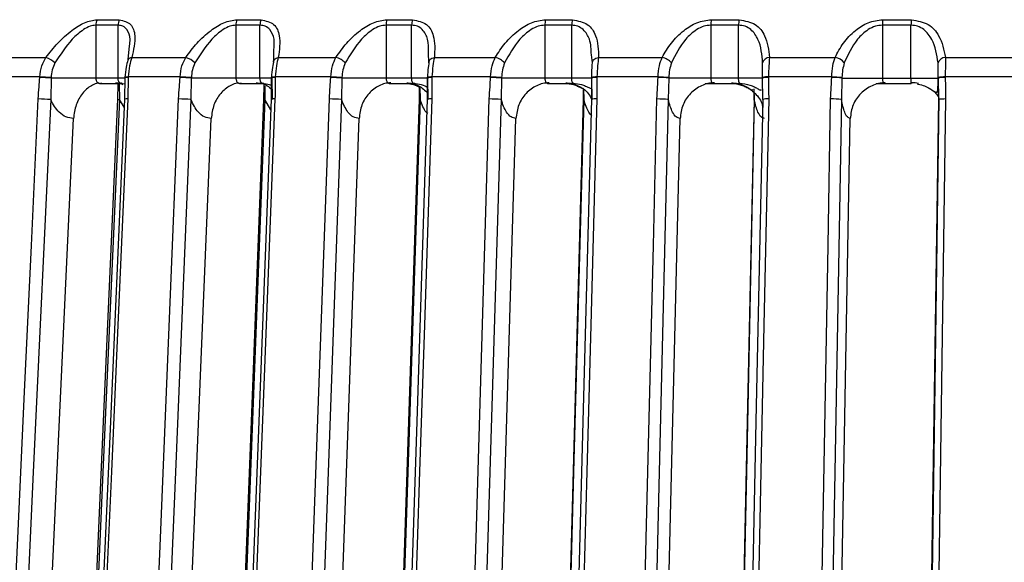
# Model space of a CAD drawing. Header units: millimetres. Extents: x -210 to 108, y -697 to -158.
# Tile 15 of 24: x -104 to -48, y -410 to -379. Entities that reach past the tile are written whole.
import ezdxf

# ---------------------------------------------------------------- set-up
doc = ezdxf.new("R2010")
doc.units = ezdxf.units.MM

msp = doc.modelspace()

# ---------------------------------------------------------------- linework, layer by layer
at = {"color": 7, "linetype": 'Continuous', "lineweight": 25}
for p, q in [((-99.67, -378.71), (-98.403, -378.71)), ((-91.709, -378.71), (-90.343, -378.71)), ((-83.182, -378.71), (-81.73, -378.71)), ((-74.166, -378.71), (-72.642, -378.71)), ((-64.743, -378.71), (-63.16, -378.71)), ((-54.999, -378.71), (-53.371, -378.71)), ((-99.743, -379.023), (-99.743, -382.034)), ((-98.474, -379.023), (-99.743, -379.023)), ((-98.474, -382.034), (-98.474, -379.023)), ((-91.773, -379.023), (-91.773, -382.034)), ((-90.406, -379.023), (-91.773, -379.023)), ((-90.406, -382.034), (-90.406, -379.023)), ((-83.237, -379.023), (-83.237, -382.034)), ((-81.784, -379.023), (-83.237, -379.023)), ((-81.784, -382.034), (-81.784, -379.023)), ((-74.212, -379.023), (-74.212, -382.034)), ((-72.686, -379.023), (-74.212, -379.023)), ((-72.686, -382.034), (-72.686, -379.023)), ((-64.78, -379.023), (-64.78, -382.034)), ((-63.195, -379.023), (-64.78, -379.023)), ((-63.195, -382.034), (-63.195, -379.023)), ((-55.025, -379.023), (-55.025, -382.034)), ((-53.396, -379.023), (-55.025, -379.023)), ((-53.396, -382.034), (-53.396, -379.023)), ((-97.89, -380.984), (-97.82, -380.198)), ((-89.627, -381.172), (-89.615, -380.425)), ((-80.8, -381.172), (-80.833, -380.584)), ((-105.393, -380.859), (-102.573, -380.859)), ((-97.688, -380.859), (-94.626, -380.859)), ((-89.363, -380.859), (-86.087, -380.859)), ((-80.493, -380.859), (-77.033, -380.859)), ((-71.506, -381.172), (-71.565, -380.713)), ((-71.159, -380.859), (-67.546, -380.859)), ((-61.446, -380.859), (-57.712, -380.859)), ((-51.848, -381.571), (-51.858, -381.172)), ((-51.44, -380.859), (-46.401, -380.859)), ((-51.849, -382.005), (-51.848, -381.571)), ((-102.924, -381.971), (-105.64, -381.971)), ((-102.283, -382.034), (-102.304, -383.257)), ((-98.053, -382.034), (-102.283, -382.034)), ((-98.086, -382.017), (-98.109, -383.235)), ((-98.085, -381.988), (-98.086, -382.017)), ((-94.95, -381.971), (-97.899, -381.971)), ((-94.309, -382.034), (-94.332, -383.257)), ((-89.744, -382.034), (-94.309, -382.034)), ((-89.761, -382.02), (-89.776, -383.237)), ((-89.76, -381.991), (-89.761, -382.02)), ((-89.692, -383.257), (-89.719, -382.034)), ((-86.382, -381.971), (-89.536, -381.971)), ((-85.746, -382.034), (-85.771, -383.257)), ((-80.868, -382.034), (-85.746, -382.034)), ((-80.893, -382.023), (-80.899, -383.241)), ((-80.892, -381.994), (-80.893, -382.023)), ((-80.839, -383.257), (-80.868, -382.034)), ((-77.295, -381.971), (-80.627, -381.971)), ((-76.672, -382.034), (-76.698, -383.257)), ((-71.549, -382.034), (-76.672, -382.034)), ((-71.561, -381.998), (-71.561, -382.027)), ((-71.561, -382.025), (-71.558, -383.243)), ((-71.519, -383.257), (-71.549, -382.034)), ((-67.773, -381.971), (-71.253, -381.971)), ((-67.167, -382.034), (-67.195, -383.257)), ((-61.846, -382.034), (-67.167, -382.034)), ((-61.85, -382), (-61.851, -382.029)), ((-61.846, -382.034), (-61.851, -382.029)), ((-61.848, -382.026), (-61.839, -383.245)), ((-61.816, -383.257), (-61.846, -382.034)), ((-57.903, -381.971), (-61.498, -381.971)), ((-57.319, -382.034), (-57.348, -383.257)), ((-57.319, -382.034), (-51.849, -382.034)), ((-51.849, -382.004), (-51.849, -382.033)), ((-51.818, -383.257), (-51.849, -382.034)), ((-51.844, -382.028), (-51.828, -383.247)), ((-46.47, -381.971), (-51.451, -381.971)), ((-99.495, -382.334), (-98.33, -382.334)), ((-98.493, -382.366), (-98.51, -383.235)), ((-98.415, -382.378), (-98.396, -383.257)), ((-98.313, -382.334), (-98.093, -382.368)), ((-91.547, -382.334), (-90.286, -382.334)), ((-90.196, -382.434), (-90.206, -383.237)), ((-90.138, -382.485), (-90.121, -383.257)), ((-83.041, -382.334), (-81.686, -382.334)), ((-81.351, -382.536), (-81.354, -383.241)), ((-81.31, -382.551), (-81.294, -383.257)), ((-74.044, -382.334), (-72.607, -382.334)), ((-72.036, -382.616), (-72.035, -383.243)), ((-72.01, -382.635), (-71.995, -383.257)), ((-65.103, -382.334), (-63.152, -382.334)), ((-62.337, -382.697), (-62.333, -383.245)), ((-62.324, -382.639), (-62.309, -383.257)), ((-55.383, -382.334), (-53.39, -382.334)), ((-98.128, -383.681), (-98.396, -383.257)), ((-89.797, -383.838), (-90.121, -383.257)), ((-103.558, -439.147), (-101.006, -384.334)), ((-95.449, -439.147), (-93.176, -384.334)), ((-86.741, -439.147), (-84.767, -384.334)), ((-77.513, -439.147), (-75.855, -384.334)), ((-67.847, -439.147), (-66.521, -384.334)), ((-57.831, -439.147), (-56.849, -384.334))]:
    msp.add_line(p, q, dxfattribs=at)
at = {"color": 7, "linetype": 'Continuous', "lineweight": 25, "flags": 128}
for points in [[(-89.627, -381.172), (-89.638, -381.119), (-89.635, -381.067), (-89.619, -381.018), (-89.59, -380.973), (-89.548, -380.934), (-89.495, -380.901), (-89.433, -380.876), (-89.363, -380.859)], [(-80.8, -381.172), (-80.805, -381.119), (-80.796, -381.067), (-80.774, -381.018), (-80.739, -380.973), (-80.692, -380.934), (-80.634, -380.901), (-80.567, -380.876), (-80.493, -380.859)], [(-71.506, -381.172), (-71.505, -381.119), (-71.49, -381.067), (-71.462, -381.018), (-71.421, -380.973), (-71.369, -380.934), (-71.307, -380.901), (-71.236, -380.876), (-71.159, -380.859)], [(-102.926, -381.999), (-102.925, -381.983), (-102.924, -381.971)], [(-102.282, -382.005), (-102.282, -382.021), (-102.283, -382.034)], [(-98.085, -381.988), (-98.085, -381.988), (-98.083, -381.986)], [(-97.899, -381.971), (-97.9, -381.987), (-97.9, -381.999)], [(-94.952, -381.999), (-94.951, -381.983), (-94.95, -381.971)], [(-94.308, -382.005), (-94.309, -382.021), (-94.309, -382.034)], [(-89.76, -381.991), (-89.757, -381.988), (-89.756, -381.987)], [(-89.536, -381.971), (-89.537, -381.987), (-89.537, -381.999)], [(-86.383, -381.999), (-86.382, -381.983), (-86.382, -381.971)], [(-85.745, -382.005), (-85.746, -382.021), (-85.746, -382.034)], [(-80.892, -381.994), (-80.892, -381.993), (-80.885, -381.989)], [(-80.627, -381.971), (-80.628, -381.987), (-80.628, -381.999)], [(-77.296, -381.999), (-77.296, -381.983), (-77.295, -381.971)], [(-76.671, -382.005), (-76.671, -382.021), (-76.672, -382.034)], [(-71.253, -381.971), (-71.253, -381.987), (-71.253, -381.999)], [(-67.774, -381.999), (-67.774, -381.983), (-67.773, -381.971)], [(-67.167, -382.005), (-67.167, -382.021), (-67.167, -382.034)], [(-61.498, -381.971), (-61.498, -381.987), (-61.498, -381.999)], [(-57.904, -381.999), (-57.903, -381.983), (-57.903, -381.971)], [(-57.319, -382.005), (-57.319, -382.021), (-57.319, -382.034)], [(-51.451, -381.971), (-51.451, -381.987), (-51.451, -381.999)], [(-104.773, -421.075), (-104.174, -408.205), (-103.786, -399.878), (-103.399, -391.55), (-103.011, -383.222)], [(-102.304, -383.257), (-103.291, -404.454), (-104.066, -421.11)], [(-98.51, -383.233), (-99.318, -401.569), (-100.178, -421.087)], [(-98.396, -383.257), (-99.33, -404.454), (-100.064, -421.11)], [(-98.109, -383.234), (-98.912, -401.569), (-99.767, -421.087)], [(-97.924, -383.222), (-98.488, -396.092), (-98.852, -404.42), (-99.217, -412.748), (-99.582, -421.075)], [(-96.603, -421.075), (-96.069, -408.205), (-95.724, -399.878), (-95.379, -391.55), (-95.033, -383.222)], [(-94.332, -383.257), (-95.211, -404.454), (-95.902, -421.11)], [(-90.205, -383.235), (-90.916, -401.57), (-91.673, -421.088)], [(-90.121, -383.257), (-90.943, -404.454), (-91.589, -421.11)], [(-89.774, -383.235), (-90.48, -401.57), (-91.232, -421.088)], [(-89.552, -383.222), (-90.048, -396.092), (-90.369, -404.42), (-90.689, -412.748), (-91.01, -421.075)], [(-87.823, -421.075), (-87.36, -408.205), (-87.06, -399.878), (-86.76, -391.55), (-86.46, -383.222)], [(-85.771, -383.257), (-86.535, -404.454), (-87.135, -421.11)], [(-81.351, -383.236), (-81.959, -401.572), (-82.606, -421.09)], [(-81.294, -383.257), (-81.997, -404.454), (-82.549, -421.11)], [(-80.895, -383.236), (-81.498, -401.572), (-82.139, -421.09)], [(-80.634, -383.222), (-81.057, -396.092), (-81.331, -404.42), (-81.605, -412.748), (-81.879, -421.075)], [(-78.512, -421.075), (-78.123, -408.205), (-77.871, -399.878), (-77.62, -391.55), (-77.368, -383.222)], [(-76.698, -383.257), (-77.339, -404.454), (-77.843, -421.11)], [(-72.028, -383.238), (-72.528, -401.573), (-73.059, -421.091)], [(-71.995, -383.257), (-72.573, -404.454), (-73.026, -421.11)], [(-71.551, -383.238), (-72.045, -401.573), (-72.571, -421.091)], [(-71.251, -383.222), (-71.597, -396.092), (-71.822, -404.42), (-72.046, -412.748), (-72.271, -421.075)], [(-71.995, -383.257), (-72.025, -383.25), (-72.035, -383.243), (-72.035, -383.243)], [(-68.755, -421.075), (-68.444, -408.205), (-68.243, -399.878), (-68.041, -391.55), (-67.84, -383.222)], [(-67.195, -383.257), (-67.708, -404.454), (-68.111, -421.11)], [(-62.321, -383.239), (-62.708, -401.575), (-63.119, -421.093)], [(-62.309, -383.257), (-62.756, -404.454), (-63.107, -421.11)], [(-61.828, -383.239), (-62.208, -401.575), (-62.613, -421.093)], [(-62.309, -383.257), (-62.33, -383.25), (-62.333, -383.245)], [(-61.487, -383.222), (-61.754, -396.092), (-61.927, -404.42), (-62.1, -412.748), (-62.273, -421.075)], [(-58.641, -421.075), (-58.41, -408.205), (-58.261, -399.878), (-58.112, -391.55), (-57.963, -383.222)], [(-57.348, -383.257), (-57.728, -404.454), (-58.026, -421.11)], [(-52.615, -438.647), (-52.169, -407.629), (-51.818, -383.257)], [(-51.812, -383.241), (-52.201, -410.265), (-52.609, -438.663)], [(-51.431, -383.222), (-51.702, -402.078), (-51.878, -414.28), (-52.053, -426.481), (-52.229, -438.682)], [(-51.431, -383.222), (-51.524, -383.223), (-51.611, -383.225), (-51.686, -383.228), (-51.748, -383.232), (-51.793, -383.237), (-51.821, -383.243), (-51.829, -383.25), (-51.818, -383.257)]]:
    msp.add_lwpolyline(points, dxfattribs=at)
at = {"color": 7, "linetype": 'Continuous', "lineweight": 25}
for centre, radius, start, end in [((-99.065, -379.015), 0.677, 153.295, 180.6739), ((-97.786, -379.015), 0.687, 153.7397, 180.6821), ((-91.025, -379.014), 0.749, 156.1172, 180.7095), ((-89.643, -379.013), 0.763, 156.6082, 180.7119), ((-82.387, -379.012), 0.851, 159.2135, 180.7069), ((-80.913, -379.012), 0.871, 159.7477, 180.7024), ((-73.209, -379.011), 1.004, 162.5618, 180.6618), ((-71.65, -379.011), 1.036, 163.1348, 180.6502), ((-63.529, -379.01), 1.251, 166.1324, 180.5737), ((-61.889, -379.01), 1.306, 166.7385, 180.5553), ((-53.322, -379.01), 1.703, 169.8874, 180.4461), ((-51.581, -379.009), 1.815, 170.5198, 180.4218), ((-102.955, -382.067), 1.266, 44.9544, 72.4039), ((-97.675, -381.118), 0.259, 92.8431, 165.3865), ((-94.933, -381.972), 1.154, 43.8984, 74.5798), ((-86.334, -381.888), 1.058, 42.6235, 76.4944), ((-77.231, -381.81), 0.971, 41.0805, 78.2173), ((-67.703, -381.733), 0.888, 39.2191, 79.8045), ((-61.444, -381.254), 0.394, 90.2294, 167.9926), ((-57.834, -381.658), 0.807, 36.9844, 81.3022), ((-51.428, -381.312), 0.453, 91.607, 161.9786), ((-103.143, -392.037), 10.04, 85.0888, 88.7623), ((-103.142, -392.019), 10.05, 85.0901, 88.758), ((-97.953, -382.433), 0.436, 83.0821, 107.7477), ((-97.933, -382.689), 0.719, 87.2825, 102.0112), ((-95.111, -390.964), 8.966, 84.8682, 88.9806), ((-95.111, -390.944), 8.974, 84.8697, 88.9763), ((-89.595, -382.591), 0.594, 84.4278, 106.2535), ((-89.569, -383.009), 1.038, 88.1922, 100.3804), ((-86.494, -389.927), 7.929, 84.5918, 89.1986), ((-86.493, -389.906), 7.936, 84.5936, 89.1941), ((-80.687, -382.845), 0.847, 85.9973, 104.0485), ((-80.673, -383.168), 1.198, 87.8208, 100.1844), ((-77.365, -388.915), 6.916, 84.2445, 89.4286), ((-77.365, -388.893), 6.922, 84.2467, 89.4239), ((-71.315, -383.026), 1.057, 86.6273, 103.4307), ((-71.316, -383.055), 1.057, 86.6213, 103.4262), ((-67.807, -387.927), 5.928, 83.8056, 89.6857), ((-67.806, -387.904), 5.934, 83.8084, 89.6807), ((-61.588, -383.044), 1.049, 85.0875, 104.4951), ((-61.588, -383.017), 1.05, 85.101, 104.4873), ((-57.904, -386.973), 4.973, 83.2453, 89.9905), ((-57.904, -386.949), 4.978, 83.2489, 89.9849), ((-51.542, -383.271), 1.304, 85.9662, 103.6064), ((-51.546, -383.214), 1.218, 85.5157, 104.3964), ((-103.051, -391.297), 8.075, 84.6928, 89.7182), ((-98.405, -382.997), 0.26, 246.1869, 272.0072), ((-97.977, -383.8), 0.58, 84.6945, 103.1361), ((-95.039, -390.475), 7.253, 84.4075, 89.9544), ((-90.135, -383.123), 0.135, 238.2879, 276.3012), ((-89.624, -383.814), 0.596, 83.0748, 104.7772), ((-86.436, -389.631), 6.409, 84.0466, 90.213), ((-81.299, -383.154), 0.103, 237.5599, 273.1155), ((-80.714, -383.977), 0.759, 83.9934, 104.1147), ((-77.318, -388.775), 5.553, 83.5876, 90.5116), ((-71.325, -384.667), 1.447, 87.0615, 99.0027), ((-67.768, -387.923), 4.701, 82.9974, 90.8751), ((-61.574, -384.587), 1.368, 86.3633, 101.1885), ((-57.872, -387.092), 3.871, 82.2256, 91.3417)]:
    msp.add_arc(centre, radius, start, end, dxfattribs=at)
for points, knots in [([(-102.573, -380.859), (-102.358, -380.584), (-101.928, -380.032), (-101.175, -379.349), (-100.375, -378.827), (-99.905, -378.749), (-99.67, -378.71)], [0, 0, 0, 0, 0.280224, 0.560337, 0.78079, 1, 1, 1, 1]), ([(-98.403, -378.71), (-98.161, -378.775), (-97.674, -378.904), (-97.44, -379.736), (-97.594, -380.434), (-97.688, -380.859)], [0, 0, 0, 0, 0.2792542, 0.5609928, 1, 1, 1, 1]), ([(-94.626, -380.859), (-94.421, -380.584), (-94.013, -380.032), (-93.269, -379.349), (-92.458, -378.827), (-91.958, -378.749), (-91.709, -378.71)], [0, 0, 0, 0, 0.280224, 0.560337, 0.78079, 1, 1, 1, 1]), ([(-90.343, -378.71), (-90.076, -378.775), (-89.54, -378.904), (-89.207, -379.736), (-89.304, -380.434), (-89.363, -380.859)], [0, 0, 0, 0, 0.2792542, 0.5609928, 1, 1, 1, 1]), ([(-86.087, -380.859), (-85.895, -380.584), (-85.512, -380.032), (-84.783, -379.349), (-83.968, -378.827), (-83.443, -378.749), (-83.182, -378.71)], [0, 0, 0, 0, 0.280224, 0.560337, 0.78079, 1, 1, 1, 1]), ([(-81.73, -378.71), (-81.441, -378.775), (-80.86, -378.904), (-80.431, -379.736), (-80.47, -380.434), (-80.493, -380.859)], [0, 0, 0, 0, 0.279254, 0.560993, 1, 1, 1, 1]), ([(-77.033, -380.859), (-76.855, -380.584), (-76.5, -380.032), (-75.794, -379.349), (-74.982, -378.827), (-74.438, -378.749), (-74.166, -378.71)], [0, 0, 0, 0, 0.2802238, 0.5603374, 0.7807901, 1, 1, 1, 1]), ([(-72.642, -378.71), (-72.333, -378.775), (-71.713, -378.904), (-71.191, -379.736), (-71.171, -380.434), (-71.159, -380.859)], [0, 0, 0, 0, 0.279254, 0.560993, 1, 1, 1, 1]), ([(-67.546, -380.859), (-67.384, -380.584), (-67.061, -380.032), (-66.383, -379.349), (-65.582, -378.827), (-65.022, -378.749), (-64.743, -378.71)], [0, 0, 0, 0, 0.280224, 0.560337, 0.78079, 1, 1, 1, 1]), ([(-63.16, -378.71), (-62.834, -378.775), (-62.18, -378.904), (-61.571, -379.736), (-61.493, -380.434), (-61.446, -380.859)], [0, 0, 0, 0, 0.279254, 0.560993, 1, 1, 1, 1]), ([(-57.712, -380.859), (-57.568, -380.584), (-57.28, -380.032), (-56.636, -379.349), (-55.853, -378.827), (-55.283, -378.749), (-54.999, -378.71)], [0, 0, 0, 0, 0.280224, 0.560337, 0.78079, 1, 1, 1, 1]), ([(-53.371, -378.71), (-53.032, -378.775), (-52.35, -378.904), (-51.659, -379.736), (-51.523, -380.434), (-51.44, -380.859)], [0, 0, 0, 0, 0.2792542, 0.5609928, 1, 1, 1, 1]), ([(-99.743, -379.023), (-99.85, -379.036), (-100.076, -379.065), (-100.553, -379.329), (-101.308, -380.002), (-101.759, -380.704), (-102.059, -381.172)], [0, 0, 0, 0, 0.119166, 0.251245, 0.501201, 1, 1, 1, 1]), ([(-97.82, -380.198), (-97.803, -380.072), (-97.752, -379.715), (-97.909, -379.332), (-98.169, -379.064), (-98.376, -379.036), (-98.474, -379.023)], [0, 0, 0, 0, 0.214402, 0.606728, 0.813463, 1, 1, 1, 1]), ([(-91.773, -379.023), (-91.888, -379.036), (-92.129, -379.065), (-92.623, -379.329), (-93.384, -380.002), (-93.814, -380.704), (-94.101, -381.172)], [0, 0, 0, 0, 0.1191661, 0.2512454, 0.5012011, 1, 1, 1, 1]), ([(-89.615, -380.425), (-89.596, -380.22), (-89.556, -379.782), (-89.772, -379.331), (-90.075, -379.064), (-90.3, -379.036), (-90.406, -379.023)], [0, 0, 0, 0, 0.3057977, 0.6524815, 0.8351644, 1, 1, 1, 1]), ([(-83.237, -379.023), (-83.358, -379.036), (-83.613, -379.065), (-84.119, -379.329), (-84.879, -380.002), (-85.285, -380.704), (-85.555, -381.172)], [0, 0, 0, 0, 0.119166, 0.251245, 0.501201, 1, 1, 1, 1]), ([(-80.833, -380.584), (-80.825, -380.323), (-80.809, -379.829), (-81.087, -379.33), (-81.43, -379.064), (-81.67, -379.036), (-81.784, -379.023)], [0, 0, 0, 0, 0.358132, 0.67868, 0.847591, 1, 1, 1, 1]), ([(-74.212, -379.023), (-74.338, -379.036), (-74.604, -379.065), (-75.118, -379.329), (-75.87, -380.002), (-76.248, -380.704), (-76.499, -381.172)], [0, 0, 0, 0, 0.1191661, 0.2512454, 0.5012011, 1, 1, 1, 1]), ([(-71.565, -380.713), (-71.574, -380.407), (-71.59, -379.867), (-71.934, -379.33), (-72.313, -379.064), (-72.566, -379.036), (-72.686, -379.023)], [0, 0, 0, 0, 0.395166, 0.697219, 0.856384, 1, 1, 1, 1]), ([(-64.78, -379.023), (-64.91, -379.036), (-65.185, -379.065), (-65.702, -379.329), (-66.439, -380.002), (-66.785, -380.704), (-67.015, -381.172)], [0, 0, 0, 0, 0.119166, 0.251245, 0.501201, 1, 1, 1, 1]), ([(-61.83, -381.172), (-61.868, -380.705), (-61.926, -380.003), (-62.393, -379.33), (-62.805, -379.065), (-63.069, -379.036), (-63.195, -379.023)], [0, 0, 0, 0, 0.498093, 0.748745, 0.880824, 1, 1, 1, 1]), ([(-55.025, -379.023), (-55.159, -379.036), (-55.439, -379.065), (-55.955, -379.329), (-56.671, -380.002), (-56.982, -380.704), (-57.189, -381.172)], [0, 0, 0, 0, 0.119166, 0.251245, 0.501201, 1, 1, 1, 1]), ([(-51.858, -381.172), (-51.927, -380.705), (-52.031, -380.003), (-52.553, -379.33), (-52.993, -379.065), (-53.266, -379.036), (-53.396, -379.023)], [0, 0, 0, 0, 0.498093, 0.748745, 0.880824, 1, 1, 1, 1]), ([(-102.924, -381.971), (-102.898, -381.75), (-102.85, -381.345), (-102.659, -381.011), (-102.573, -380.859)], [0, 0, 0, 0, 0.54608, 1, 1, 1, 1]), ([(-102.059, -381.172), (-102.12, -381.302), (-102.243, -381.562), (-102.269, -381.857), (-102.282, -382.005)], [0, 0, 0, 0, 0.4991708, 1, 1, 1, 1]), ([(-97.911, -381.001), (-97.95, -381.135), (-98.038, -381.436), (-98.067, -381.79), (-98.083, -381.986)], [0, 0, 0, 0, 0.446692, 1, 1, 1, 1]), ([(-97.688, -380.859), (-97.737, -381.011), (-97.846, -381.345), (-97.88, -381.75), (-97.899, -381.971)], [0, 0, 0, 0, 0.45392, 1, 1, 1, 1]), ([(-94.95, -381.971), (-94.927, -381.75), (-94.883, -381.345), (-94.706, -381.011), (-94.626, -380.859)], [0, 0, 0, 0, 0.54608, 1, 1, 1, 1]), ([(-94.101, -381.172), (-94.158, -381.302), (-94.273, -381.562), (-94.296, -381.857), (-94.308, -382.005)], [0, 0, 0, 0, 0.499171, 1, 1, 1, 1]), ([(-89.619, -381.018), (-89.65, -381.15), (-89.718, -381.445), (-89.743, -381.794), (-89.756, -381.987)], [0, 0, 0, 0, 0.445764, 1, 1, 1, 1]), ([(-89.363, -380.859), (-89.403, -381.011), (-89.491, -381.345), (-89.52, -381.75), (-89.536, -381.971)], [0, 0, 0, 0, 0.45392, 1, 1, 1, 1]), ([(-86.382, -381.971), (-86.36, -381.75), (-86.321, -381.345), (-86.16, -381.011), (-86.087, -380.859)], [0, 0, 0, 0, 0.54608, 1, 1, 1, 1]), ([(-85.555, -381.172), (-85.608, -381.302), (-85.713, -381.562), (-85.735, -381.857), (-85.745, -382.005)], [0, 0, 0, 0, 0.4991708, 1, 1, 1, 1]), ([(-80.784, -381.036), (-80.806, -381.165), (-80.854, -381.454), (-80.874, -381.798), (-80.885, -381.989)], [0, 0, 0, 0, 0.444791, 1, 1, 1, 1]), ([(-80.493, -380.859), (-80.523, -381.011), (-80.59, -381.345), (-80.614, -381.75), (-80.627, -381.971)], [0, 0, 0, 0, 0.45392, 1, 1, 1, 1]), ([(-77.295, -381.971), (-77.277, -381.75), (-77.243, -381.345), (-77.098, -381.011), (-77.033, -380.859)], [0, 0, 0, 0, 0.54608, 1, 1, 1, 1]), ([(-76.499, -381.172), (-76.547, -381.302), (-76.643, -381.562), (-76.661, -381.857), (-76.671, -382.005)], [0, 0, 0, 0, 0.499171, 1, 1, 1, 1]), ([(-71.548, -382.005), (-71.544, -381.857), (-71.535, -381.562), (-71.516, -381.302), (-71.506, -381.172)], [0, 0, 0, 0, 0.500158, 1, 1, 1, 1]), ([(-71.159, -380.859), (-71.18, -381.011), (-71.225, -381.345), (-71.243, -381.75), (-71.253, -381.971)], [0, 0, 0, 0, 0.45392, 1, 1, 1, 1]), ([(-67.773, -381.971), (-67.758, -381.75), (-67.729, -381.345), (-67.603, -381.011), (-67.546, -380.859)], [0, 0, 0, 0, 0.54608, 1, 1, 1, 1]), ([(-67.015, -381.172), (-67.058, -381.302), (-67.142, -381.562), (-67.159, -381.857), (-67.167, -382.005)], [0, 0, 0, 0, 0.499171, 1, 1, 1, 1]), ([(-61.846, -382.005), (-61.843, -381.857), (-61.838, -381.562), (-61.832, -381.302), (-61.83, -381.172)], [0, 0, 0, 0, 0.500158, 1, 1, 1, 1]), ([(-61.446, -380.859), (-61.456, -381.011), (-61.479, -381.345), (-61.491, -381.75), (-61.498, -381.971)], [0, 0, 0, 0, 0.45392, 1, 1, 1, 1]), ([(-57.903, -381.971), (-57.89, -381.75), (-57.867, -381.345), (-57.76, -381.011), (-57.712, -380.859)], [0, 0, 0, 0, 0.54608, 1, 1, 1, 1]), ([(-57.189, -381.172), (-57.226, -381.302), (-57.299, -381.562), (-57.312, -381.857), (-57.319, -382.005)], [0, 0, 0, 0, 0.499171, 1, 1, 1, 1]), ([(-51.44, -380.859), (-51.44, -381.011), (-51.441, -381.345), (-51.447, -381.75), (-51.451, -381.971)], [0, 0, 0, 0, 0.45392, 1, 1, 1, 1]), ([(-103.011, -383.222), (-102.995, -382.994), (-102.968, -382.586), (-102.939, -382.179), (-102.926, -381.999)], [0, 0, 0, 0, 0.56, 1, 1, 1, 1]), ([(-99.743, -382.034), (-99.741, -382.058), (-99.739, -382.107), (-99.717, -382.179), (-99.682, -382.243), (-99.634, -382.294), (-99.578, -382.325), (-99.52, -382.337), (-99.461, -382.33), (-99.424, -382.31), (-99.406, -382.299)], [0, 0, 0, 0, 0.116521, 0.238651, 0.366507, 0.500188, 0.624936, 0.749815, 0.874834, 1, 1, 1, 1]), ([(-98.622, -382.299), (-98.521, -382.305), (-98.379, -382.312), (-98.247, -382.375), (-98.209, -382.393)], [0, 0, 0, 0, 0.707898, 1, 1, 1, 1]), ([(-98.237, -382.299), (-98.249, -382.31), (-98.275, -382.33), (-98.317, -382.337), (-98.358, -382.325), (-98.395, -382.295), (-98.426, -382.249), (-98.452, -382.189), (-98.47, -382.116), (-98.472, -382.062), (-98.474, -382.034)], [0, 0, 0, 0, 0.124899, 0.249862, 0.374892, 0.49999, 0.616706, 0.738838, 0.866554, 1, 1, 1, 1]), ([(-97.9, -381.999), (-97.903, -382.228), (-97.909, -382.635), (-97.919, -383.043), (-97.924, -383.222)], [0, 0, 0, 0, 0.559999, 1, 1, 1, 1]), ([(-95.033, -383.222), (-95.019, -382.994), (-94.992, -382.586), (-94.964, -382.179), (-94.952, -381.999)], [0, 0, 0, 0, 0.56, 1, 1, 1, 1]), ([(-91.773, -382.034), (-91.772, -382.058), (-91.769, -382.107), (-91.75, -382.179), (-91.717, -382.243), (-91.673, -382.294), (-91.623, -382.325), (-91.57, -382.337), (-91.516, -382.33), (-91.482, -382.31), (-91.465, -382.299)], [0, 0, 0, 0, 0.116521, 0.2386511, 0.3665067, 0.5001881, 0.6249359, 0.7498151, 0.8748338, 1, 1, 1, 1]), ([(-90.621, -382.299), (-90.514, -382.309), (-90.299, -382.329), (-89.974, -382.45), (-89.797, -382.622), (-89.704, -382.713)], [0, 0, 0, 0, 0.3203802, 0.6418099, 1, 1, 1, 1]), ([(-90.205, -382.299), (-90.216, -382.31), (-90.238, -382.33), (-90.274, -382.337), (-90.309, -382.325), (-90.339, -382.295), (-90.365, -382.249), (-90.387, -382.189), (-90.403, -382.116), (-90.405, -382.062), (-90.406, -382.034)], [0, 0, 0, 0, 0.124899, 0.249862, 0.374892, 0.49999, 0.616706, 0.738838, 0.866554, 1, 1, 1, 1]), ([(-89.537, -381.999), (-89.539, -382.228), (-89.541, -382.635), (-89.549, -383.043), (-89.552, -383.222)], [0, 0, 0, 0, 0.559999, 1, 1, 1, 1]), ([(-86.46, -383.222), (-86.446, -382.994), (-86.421, -382.586), (-86.394, -382.179), (-86.383, -381.999)], [0, 0, 0, 0, 0.56, 1, 1, 1, 1]), ([(-82.961, -382.299), (-83.075, -382.308), (-83.304, -382.326), (-83.744, -382.497), (-84.234, -382.87), (-84.66, -383.541), (-84.731, -384.069), (-84.767, -384.334)], [0, 0, 0, 0, 0.125224, 0.250859, 0.500561, 0.749813, 1, 1, 1, 1]), ([(-83.237, -382.034), (-83.236, -382.058), (-83.234, -382.107), (-83.216, -382.179), (-83.187, -382.243), (-83.148, -382.294), (-83.103, -382.325), (-83.055, -382.337), (-83.007, -382.33), (-82.976, -382.31), (-82.961, -382.299)], [0, 0, 0, 0, 0.116521, 0.238651, 0.366507, 0.500188, 0.624936, 0.749815, 0.874834, 1, 1, 1, 1]), ([(-82.063, -382.299), (-81.949, -382.309), (-81.72, -382.327), (-81.284, -382.492), (-81.022, -382.739), (-80.847, -382.904)], [0, 0, 0, 0, 0.251269, 0.50336, 1, 1, 1, 1]), ([(-81.622, -382.299), (-81.631, -382.31), (-81.648, -382.33), (-81.677, -382.337), (-81.706, -382.325), (-81.73, -382.295), (-81.751, -382.249), (-81.769, -382.189), (-81.781, -382.116), (-81.783, -382.062), (-81.784, -382.034)], [0, 0, 0, 0, 0.124899, 0.249862, 0.374892, 0.49999, 0.616706, 0.738838, 0.866554, 1, 1, 1, 1]), ([(-80.628, -381.999), (-80.628, -382.228), (-80.627, -382.635), (-80.632, -383.043), (-80.634, -383.222)], [0, 0, 0, 0, 0.559999, 1, 1, 1, 1]), ([(-77.368, -383.222), (-77.355, -382.994), (-77.332, -382.586), (-77.307, -382.179), (-77.296, -381.999)], [0, 0, 0, 0, 0.56, 1, 1, 1, 1]), ([(-73.97, -382.299), (-74.091, -382.308), (-74.331, -382.326), (-74.792, -382.497), (-75.305, -382.87), (-75.748, -383.541), (-75.819, -384.069), (-75.855, -384.334)], [0, 0, 0, 0, 0.125224, 0.250859, 0.500561, 0.749813, 1, 1, 1, 1]), ([(-74.212, -382.034), (-74.211, -382.058), (-74.209, -382.107), (-74.194, -382.179), (-74.168, -382.243), (-74.134, -382.294), (-74.094, -382.325), (-74.053, -382.337), (-74.011, -382.33), (-73.984, -382.31), (-73.97, -382.299)], [0, 0, 0, 0, 0.116521, 0.238651, 0.366507, 0.500188, 0.624936, 0.749815, 0.874834, 1, 1, 1, 1]), ([(-73.027, -382.299), (-72.907, -382.308), (-72.666, -382.326), (-72.215, -382.5), (-71.785, -382.779), (-71.609, -383.12), (-71.55, -383.234)], [0, 0, 0, 0, 0.200299, 0.401254, 0.800658, 1, 1, 1, 1]), ([(-72.565, -382.299), (-72.571, -382.31), (-72.584, -382.33), (-72.606, -382.337), (-72.628, -382.325), (-72.646, -382.295), (-72.661, -382.249), (-72.674, -382.189), (-72.684, -382.116), (-72.686, -382.062), (-72.686, -382.034)], [0, 0, 0, 0, 0.124899, 0.249862, 0.374892, 0.49999, 0.616706, 0.738838, 0.866554, 1, 1, 1, 1]), ([(-71.253, -381.999), (-71.251, -382.228), (-71.248, -382.635), (-71.25, -383.043), (-71.251, -383.222)], [0, 0, 0, 0, 0.559999, 1, 1, 1, 1]), ([(-67.84, -383.222), (-67.828, -382.994), (-67.807, -382.586), (-67.784, -382.179), (-67.774, -381.999)], [0, 0, 0, 0, 0.56, 1, 1, 1, 1]), ([(-64.575, -382.299), (-64.699, -382.308), (-64.949, -382.326), (-65.428, -382.497), (-65.959, -382.87), (-66.415, -383.541), (-66.486, -384.069), (-66.521, -384.334)], [0, 0, 0, 0, 0.125224, 0.250859, 0.500561, 0.749813, 1, 1, 1, 1]), ([(-64.78, -382.034), (-64.779, -382.058), (-64.777, -382.107), (-64.764, -382.179), (-64.743, -382.243), (-64.714, -382.294), (-64.68, -382.325), (-64.645, -382.337), (-64.609, -382.33), (-64.586, -382.31), (-64.575, -382.299)], [0, 0, 0, 0, 0.116521, 0.238651, 0.366507, 0.500188, 0.624936, 0.749815, 0.874834, 1, 1, 1, 1]), ([(-63.595, -382.299), (-63.47, -382.308), (-63.22, -382.326), (-62.744, -382.497), (-62.238, -382.874), (-61.878, -383.354), (-61.834, -383.668), (-61.826, -383.723)], [0, 0, 0, 0, 0.15609, 0.31269, 0.623938, 0.934626, 1, 1, 1, 1]), ([(-63.114, -382.299), (-63.119, -382.31), (-63.127, -382.33), (-63.142, -382.337), (-63.156, -382.325), (-63.168, -382.295), (-63.178, -382.249), (-63.187, -382.189), (-63.194, -382.116), (-63.194, -382.062), (-63.195, -382.034)], [0, 0, 0, 0, 0.124899, 0.249862, 0.374892, 0.49999, 0.616706, 0.738838, 0.866554, 1, 1, 1, 1]), ([(-61.498, -381.999), (-61.495, -382.228), (-61.488, -382.635), (-61.487, -383.043), (-61.487, -383.222)], [0, 0, 0, 0, 0.559999, 1, 1, 1, 1]), ([(-57.963, -383.222), (-57.952, -382.994), (-57.933, -382.586), (-57.913, -382.179), (-57.904, -381.999)], [0, 0, 0, 0, 0.56, 1, 1, 1, 1]), ([(-54.859, -382.299), (-54.987, -382.308), (-55.244, -382.326), (-55.736, -382.497), (-56.28, -382.87), (-56.746, -383.541), (-56.815, -384.069), (-56.849, -384.334)], [0, 0, 0, 0, 0.125224, 0.250859, 0.500561, 0.749813, 1, 1, 1, 1]), ([(-55.025, -382.034), (-55.025, -382.058), (-55.023, -382.107), (-55.013, -382.179), (-54.995, -382.243), (-54.972, -382.294), (-54.945, -382.325), (-54.916, -382.337), (-54.887, -382.33), (-54.868, -382.31), (-54.859, -382.299)], [0, 0, 0, 0, 0.116521, 0.2386511, 0.3665067, 0.5001881, 0.6249359, 0.7498151, 0.8748338, 1, 1, 1, 1]), ([(-53.358, -382.299), (-53.36, -382.31), (-53.364, -382.33), (-53.371, -382.337), (-53.378, -382.325), (-53.383, -382.295), (-53.387, -382.249), (-53.392, -382.189), (-53.395, -382.116), (-53.396, -382.062), (-53.396, -382.034)], [0, 0, 0, 0, 0.124899, 0.249862, 0.374892, 0.49999, 0.616706, 0.738838, 0.866554, 1, 1, 1, 1]), ([(-52.97, -382.345), (-52.974, -382.343), (-53.097, -382.302), (-53.229, -382.301), (-53.358, -382.299)], [0, 0, 0, 0, 0.02972, 1, 1, 1, 1]), ([(-53.017, -382.37), (-53.006, -382.371), (-52.868, -382.384), (-52.623, -382.478), (-52.317, -382.63), (-52.088, -382.788), (-51.97, -382.853), (-51.912, -382.834), (-51.885, -382.775), (-51.868, -382.667), (-51.861, -382.506), (-51.857, -382.294), (-51.854, -382.123), (-51.852, -382.034)], [0, 0, 0, 0, 0.011516, 0.144199, 0.273045, 0.398324, 0.524635, 0.591052, 0.66127, 0.73613, 0.81715, 0.904713, 1, 1, 1, 1]), ([(-51.451, -381.999), (-51.446, -382.228), (-51.436, -382.635), (-51.432, -383.043), (-51.431, -383.222)], [0, 0, 0, 0, 0.559999, 1, 1, 1, 1]), ([(-99.57, -382.324), (-99.615, -382.328), (-99.759, -382.345), (-100.09, -382.501), (-100.522, -382.869), (-100.901, -383.541), (-100.971, -384.069), (-101.006, -384.334)], [0, 0, 0, 0, 0.060036, 0.195033, 0.463342, 0.731169, 1, 1, 1, 1]), ([(-91.624, -382.321), (-91.678, -382.326), (-91.84, -382.343), (-92.202, -382.501), (-92.665, -382.869), (-93.07, -383.541), (-93.141, -384.069), (-93.176, -384.334)], [0, 0, 0, 0, 0.0673437, 0.201291, 0.4675146, 0.7332589, 1, 1, 1, 1]), ([(-90.27, -382.334), (-90.127, -382.348), (-89.921, -382.367), (-89.802, -382.423), (-89.766, -382.439)], [0, 0, 0, 0, 0.6975848, 1, 1, 1, 1]), ([(-82.116, -382.334), (-81.965, -382.347), (-81.655, -382.375), (-81.368, -382.534), (-81.294, -382.558), (-81.273, -382.565)], [0, 0, 0, 0, 0.404299, 0.830129, 1, 1, 1, 1]), ([(-81.674, -382.334), (-81.524, -382.346), (-81.216, -382.371), (-80.957, -382.518), (-80.896, -382.541), (-80.895, -382.541)], [0, 0, 0, 0, 0.484692, 0.996329, 1, 1, 1, 1]), ([(-73.067, -382.334), (-72.902, -382.348), (-72.647, -382.371), (-72.358, -382.486), (-72.175, -382.575), (-72.058, -382.641), (-72.03, -382.617), (-72.019, -382.609)], [0, 0, 0, 0, 0.327144, 0.502584, 0.686585, 0.883058, 1, 1, 1, 1]), ([(-72.603, -382.334), (-72.437, -382.349), (-72.182, -382.371), (-71.891, -382.486), (-71.706, -382.577), (-71.588, -382.643), (-71.559, -382.62), (-71.548, -382.611)], [0, 0, 0, 0, 0.326074, 0.501149, 0.684903, 0.88127, 1, 1, 1, 1]), ([(-63.621, -382.334), (-63.421, -382.354), (-63.116, -382.383), (-62.775, -382.535), (-62.565, -382.648), (-62.437, -382.726), (-62.406, -382.698), (-62.394, -382.689)], [0, 0, 0, 0, 0.344239, 0.522666, 0.705224, 0.896585, 1, 1, 1, 1]), ([(-63.14, -382.334), (-62.937, -382.354), (-62.629, -382.384), (-62.285, -382.539), (-62.074, -382.653), (-61.947, -382.732), (-61.915, -382.704), (-61.904, -382.694)], [0, 0, 0, 0, 0.3459743, 0.5247804, 0.7073353, 0.8983707, 1, 1, 1, 1]), ([(-52.478, -382.557), (-52.293, -382.655), (-52.019, -382.799), (-51.869, -383.066), (-51.821, -383.151)], [0, 0, 0, 0, 0.680496, 1, 1, 1, 1]), ([(-101.006, -384.334), (-101.151, -384.314), (-101.439, -384.274), (-101.921, -383.949), (-102.159, -383.519), (-102.304, -383.257)], [0, 0, 0, 0, 0.281712, 0.56146, 1, 1, 1, 1]), ([(-93.176, -384.334), (-93.305, -384.314), (-93.562, -384.274), (-93.991, -383.949), (-94.203, -383.519), (-94.332, -383.257)], [0, 0, 0, 0, 0.281712, 0.56146, 1, 1, 1, 1]), ([(-84.767, -384.334), (-84.879, -384.314), (-85.102, -384.274), (-85.475, -383.949), (-85.659, -383.519), (-85.771, -383.257)], [0, 0, 0, 0, 0.281712, 0.56146, 1, 1, 1, 1]), ([(-80.865, -384.056), (-80.896, -384.029), (-81.075, -383.871), (-81.194, -383.535), (-81.294, -383.257)], [0, 0, 0, 0, 0.168957, 1, 1, 1, 1]), ([(-75.855, -384.334), (-75.949, -384.314), (-76.137, -384.274), (-76.449, -383.949), (-76.604, -383.519), (-76.698, -383.257)], [0, 0, 0, 0, 0.281712, 0.56146, 1, 1, 1, 1]), ([(-71.544, -384.172), (-71.604, -384.112), (-71.787, -383.929), (-71.911, -383.528), (-71.995, -383.257)], [0, 0, 0, 0, 0.3242731, 1, 1, 1, 1]), ([(-66.521, -384.334), (-66.596, -384.314), (-66.746, -384.274), (-66.996, -383.949), (-67.12, -383.519), (-67.195, -383.257)], [0, 0, 0, 0, 0.281712, 0.56146, 1, 1, 1, 1]), ([(-61.722, -384.334), (-61.787, -384.314), (-61.918, -384.274), (-62.136, -383.949), (-62.243, -383.519), (-62.309, -383.257)], [0, 0, 0, 0, 0.281712, 0.56146, 1, 1, 1, 1]), ([(-56.849, -384.334), (-56.905, -384.314), (-57.016, -384.274), (-57.201, -383.949), (-57.292, -383.519), (-57.348, -383.257)], [0, 0, 0, 0, 0.281712, 0.56146, 1, 1, 1, 1])]:
    msp.add_open_spline(points, degree=3, knots=knots, dxfattribs=at)

doc.saveas('drawing.dxf')
